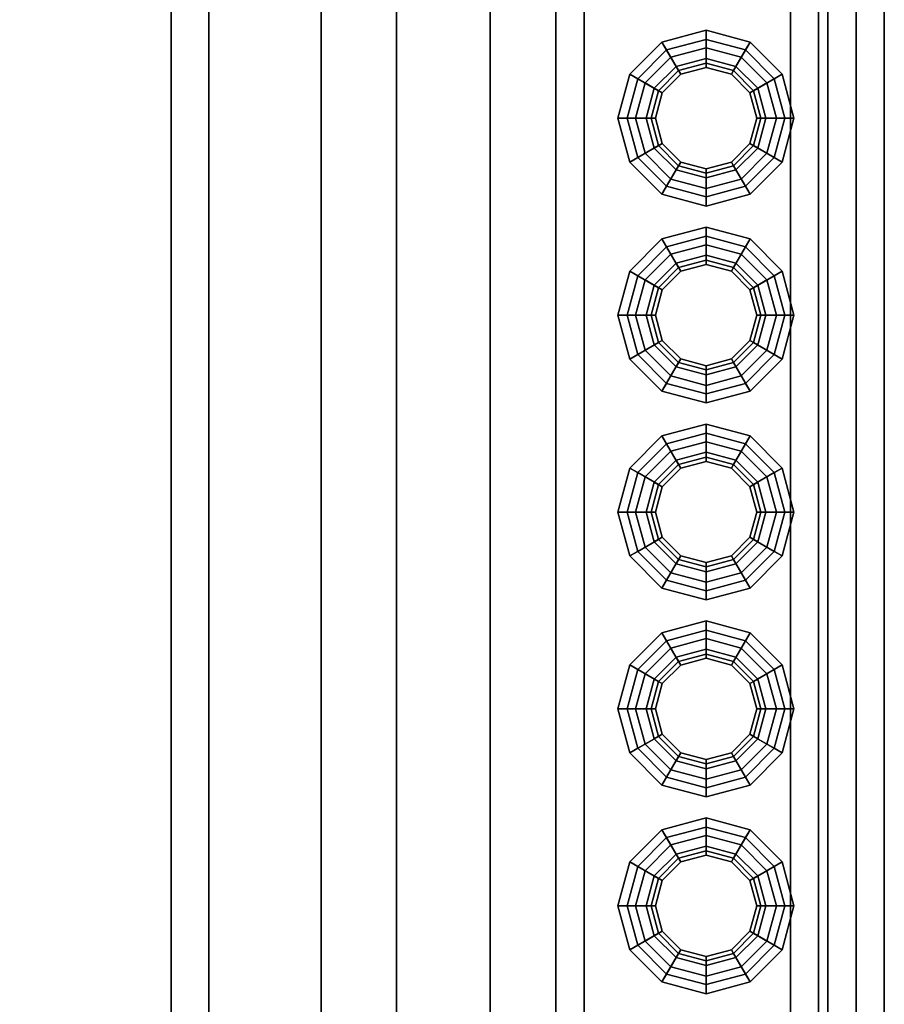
# Model space of a CAD drawing. Header units: metres. Extents: x -2 to 38, y -14 to 35.9.
# Tile 19 of 39: x 22.149 to 23.07, y 13.505 to 14.555. Entities that reach past the tile are written whole.
import ezdxf

# ---------------------------------------------------------------- set-up
doc = ezdxf.new("R2010")
doc.units = ezdxf.units.M
for name, color, linetype in [('GRANITE', 8, 'Continuous'), ('PLASTER', 8, 'Continuous'), ('SLATE', 8, 'Continuous'), ('STUCCO', 8, 'Continuous')]:
    doc.layers.add(name, color=color, linetype=linetype)

msp = doc.modelspace()

# ---------------------------------------------------------------- linework, layer by layer
at = {"layer": 'GRANITE'}
for points in [[(13, 12.1), (13, 15.4), (23, 15.4), (23, 12.1)], [(13, 12.1), (23, 12.1), (23, 15.4), (13, 15.4)]]:
    msp.add_lwpolyline(points, close=True, dxfattribs=at)
at = {"layer": 'PLASTER'}
for points in [[(13.45, 15.4), (22.55, 15.4), (22.55, 12.55), (13.45, 12.55)], [(13.69, 12.44), (13.69, 15.4), (22.31, 15.4), (22.31, 12.44)], [(13.69, 12.44), (22.31, 12.44), (22.31, 15.4), (13.69, 15.4)], [(22.55, 15.4), (18, 15.4), (18, 12.55), (22.55, 12.55)]]:
    msp.add_lwpolyline(points, close=True, dxfattribs=at)
at = {"layer": 'SLATE'}
for points in [[(18, 11.68), (23.07, 11.68), (23.07, 17), (18, 17)], [(23.07, 17), (18, 17), (18, 11.68), (23.07, 11.68)]]:
    msp.add_lwpolyline(points, close=True, dxfattribs=at)
at = {"layer": 'STUCCO'}
for points in [[(12.93, 11.68), (12.93, 15.4), (23.07, 15.4), (23.07, 11.68)], [(12.93, 11.68), (23.07, 11.68), (23.07, 15.4), (12.93, 15.4)], [(13.03, 11.78), (13.03, 15.4), (22.97, 15.4), (22.97, 11.78)], [(13.03, 11.78), (22.97, 11.78), (22.97, 15.4), (13.03, 15.4)], [(13.35, 12.1), (13.35, 15.4), (22.65, 15.4), (22.65, 12.1)], [(13.35, 12.1), (22.65, 12.1), (22.65, 15.4), (13.35, 15.4)], [(13.53, 12.28), (13.53, 15.4), (22.47, 15.4), (22.47, 12.28)], [(13.53, 12.28), (22.47, 12.28), (22.47, 15.4), (13.53, 15.4)], [(13.65, 12.4), (13.65, 15.4), (22.35, 15.4), (22.35, 12.4)], [(13.65, 12.4), (22.35, 12.4), (22.35, 15.4), (13.65, 15.4)], [(22.72, 12.15), (22.72, 15.35), (23.04, 15.35), (23.04, 12.15)], [(22.72, 12.15), (23.04, 12.15), (23.04, 15.35), (22.72, 15.35)], [(22.75, 12.15), (22.75, 15.35), (23.01, 15.35), (23.01, 12.15)], [(22.75, 12.15), (23.01, 12.15), (23.01, 15.35), (22.75, 15.35)], [(22.88, 14.5085), (22.8508, 14.5007), (22.8331, 14.5312), (22.88, 14.5437)], [(22.88, 14.5437), (22.8331, 14.5312), (22.838, 14.5228), (22.88, 14.534)], [(22.9093, 14.5007), (22.88, 14.5085), (22.88, 14.5437), (22.9269, 14.5312)], [(22.9269, 14.5312), (22.88, 14.5437), (22.88, 14.534), (22.922, 14.5228)], [(22.88, 14.534), (22.838, 14.5228), (22.8508, 14.5007), (22.88, 14.5085)], [(22.922, 14.5228), (22.88, 14.534), (22.88, 14.5085), (22.9093, 14.5007)], [(22.8508, 14.5007), (22.8293, 14.4793), (22.7988, 14.4969), (22.8331, 14.5312)], [(22.8331, 14.5312), (22.7988, 14.4969), (22.8072, 14.492), (22.838, 14.5228)], [(22.9449, 14.4125), (22.9175, 14.385), (22.88, 14.375), (22.8425, 14.385), (22.815, 14.4125), (22.805, 14.45), (22.815, 14.4875), (22.8425, 14.515), (22.88, 14.525), (22.9175, 14.515), (22.9449, 14.4875), (22.955, 14.45)], [(22.838, 14.5228), (22.8072, 14.492), (22.8293, 14.4793), (22.8508, 14.5007)], [(22.88, 14.525), (22.8425, 14.515), (22.8508, 14.5007), (22.88, 14.5085)], [(22.9175, 14.515), (22.88, 14.525), (22.88, 14.5085), (22.9093, 14.5007)], [(22.9307, 14.4793), (22.9093, 14.5007), (22.9269, 14.5312), (22.9612, 14.4969)], [(22.9528, 14.492), (22.922, 14.5228), (22.9093, 14.5007), (22.9307, 14.4793)], [(22.9612, 14.4969), (22.9269, 14.5312), (22.922, 14.5228), (22.9528, 14.492)], [(22.8425, 14.515), (22.815, 14.4875), (22.8293, 14.4793), (22.8508, 14.5007)], [(22.9438, 14.45), (22.9352, 14.4819), (22.9119, 14.5052), (22.88, 14.5137), (22.8481, 14.5052), (22.8248, 14.4819), (22.8163, 14.45), (22.8248, 14.4181), (22.8481, 14.3948), (22.88, 14.3863), (22.9119, 14.3948), (22.9352, 14.4181)], [(22.88, 14.504), (22.853, 14.4968), (22.8481, 14.5052), (22.88, 14.5137)], [(22.907, 14.4968), (22.88, 14.504), (22.88, 14.5137), (22.9119, 14.5052)], [(22.9449, 14.4875), (22.9175, 14.515), (22.9093, 14.5007), (22.9307, 14.4793)], [(22.853, 14.4968), (22.8332, 14.477), (22.8248, 14.4819), (22.8481, 14.5052)], [(22.8508, 14.5007), (22.8293, 14.4793), (22.8332, 14.477), (22.853, 14.4968)], [(22.88, 14.5085), (22.8508, 14.5007), (22.853, 14.4968), (22.88, 14.504)], [(22.9093, 14.5007), (22.88, 14.5085), (22.88, 14.504), (22.907, 14.4968)], [(22.9268, 14.477), (22.907, 14.4968), (22.9119, 14.5052), (22.9352, 14.4819)], [(22.9307, 14.4793), (22.9093, 14.5007), (22.907, 14.4968), (22.9268, 14.477)], [(22.8293, 14.4793), (22.8215, 14.45), (22.7862, 14.45), (22.7988, 14.4969)], [(22.7988, 14.4969), (22.7862, 14.45), (22.796, 14.45), (22.8072, 14.492)], [(22.8072, 14.492), (22.796, 14.45), (22.8215, 14.45), (22.8293, 14.4793)], [(22.9385, 14.45), (22.9307, 14.4793), (22.9612, 14.4969), (22.9737, 14.45)], [(22.964, 14.45), (22.9528, 14.492), (22.9307, 14.4793), (22.9385, 14.45)], [(22.9737, 14.45), (22.9612, 14.4969), (22.9528, 14.492), (22.964, 14.45)], [(22.815, 14.4875), (22.805, 14.45), (22.8215, 14.45), (22.8293, 14.4793)], [(22.8332, 14.477), (22.826, 14.45), (22.8163, 14.45), (22.8248, 14.4819)], [(22.934, 14.45), (22.9268, 14.477), (22.9352, 14.4819), (22.9438, 14.45)], [(22.955, 14.45), (22.9449, 14.4875), (22.9307, 14.4793), (22.9385, 14.45)], [(22.8293, 14.4793), (22.8215, 14.45), (22.826, 14.45), (22.8332, 14.477)], [(22.9385, 14.45), (22.9307, 14.4793), (22.9268, 14.477), (22.934, 14.45)], [(22.8215, 14.45), (22.8293, 14.4207), (22.7988, 14.4031), (22.7862, 14.45)], [(22.7862, 14.45), (22.7988, 14.4031), (22.8072, 14.408), (22.796, 14.45)], [(22.796, 14.45), (22.8072, 14.408), (22.8293, 14.4207), (22.8215, 14.45)], [(22.805, 14.45), (22.815, 14.4125), (22.8293, 14.4207), (22.8215, 14.45)], [(22.826, 14.45), (22.8332, 14.423), (22.8248, 14.4181), (22.8163, 14.45)], [(22.8215, 14.45), (22.8293, 14.4207), (22.8332, 14.423), (22.826, 14.45)], [(22.9307, 14.4207), (22.9385, 14.45), (22.934, 14.45), (22.9268, 14.423)], [(22.9268, 14.423), (22.934, 14.45), (22.9438, 14.45), (22.9352, 14.4181)], [(22.9449, 14.4125), (22.955, 14.45), (22.9385, 14.45), (22.9307, 14.4207)], [(22.9307, 14.4207), (22.9385, 14.45), (22.9737, 14.45), (22.9612, 14.4031)], [(22.9528, 14.408), (22.964, 14.45), (22.9385, 14.45), (22.9307, 14.4207)], [(22.9612, 14.4031), (22.9737, 14.45), (22.964, 14.45), (22.9528, 14.408)], [(22.8293, 14.4207), (22.8508, 14.3993), (22.8331, 14.3688), (22.7988, 14.4031)], [(22.8072, 14.408), (22.838, 14.3773), (22.8508, 14.3993), (22.8293, 14.4207)], [(22.815, 14.4125), (22.8425, 14.385), (22.8508, 14.3993), (22.8293, 14.4207)], [(22.8332, 14.423), (22.853, 14.4032), (22.8481, 14.3948), (22.8248, 14.4181)], [(22.8293, 14.4207), (22.8508, 14.3993), (22.853, 14.4032), (22.8332, 14.423)], [(22.9093, 14.3993), (22.9307, 14.4207), (22.9268, 14.423), (22.907, 14.4032)], [(22.907, 14.4032), (22.9268, 14.423), (22.9352, 14.4181), (22.9119, 14.3948)], [(22.9175, 14.385), (22.9449, 14.4125), (22.9307, 14.4207), (22.9093, 14.3993)], [(22.9093, 14.3993), (22.9307, 14.4207), (22.9612, 14.4031), (22.9269, 14.3688)], [(22.922, 14.3773), (22.9528, 14.408), (22.9307, 14.4207), (22.9093, 14.3993)], [(22.7988, 14.4031), (22.8331, 14.3688), (22.838, 14.3773), (22.8072, 14.408)], [(22.9269, 14.3688), (22.9612, 14.4031), (22.9528, 14.408), (22.922, 14.3773)], [(22.8508, 14.3993), (22.88, 14.3915), (22.88, 14.3562), (22.8331, 14.3688)], [(22.838, 14.3773), (22.88, 14.366), (22.88, 14.3915), (22.8508, 14.3993)], [(22.8425, 14.385), (22.88, 14.375), (22.88, 14.3915), (22.8508, 14.3993)], [(22.853, 14.4032), (22.88, 14.396), (22.88, 14.3863), (22.8481, 14.3948)], [(22.8508, 14.3993), (22.88, 14.3915), (22.88, 14.396), (22.853, 14.4032)], [(22.88, 14.3915), (22.9093, 14.3993), (22.907, 14.4032), (22.88, 14.396)], [(22.88, 14.396), (22.907, 14.4032), (22.9119, 14.3948), (22.88, 14.3863)], [(22.88, 14.375), (22.9175, 14.385), (22.9093, 14.3993), (22.88, 14.3915)], [(22.88, 14.3915), (22.9093, 14.3993), (22.9269, 14.3688), (22.88, 14.3562)], [(22.88, 14.366), (22.922, 14.3773), (22.9093, 14.3993), (22.88, 14.3915)], [(22.8331, 14.3688), (22.88, 14.3562), (22.88, 14.366), (22.838, 14.3773)], [(22.88, 14.3562), (22.9269, 14.3688), (22.922, 14.3773), (22.88, 14.366)], [(22.88, 14.2985), (22.8508, 14.2907), (22.8331, 14.3212), (22.88, 14.3338)], [(22.88, 14.3338), (22.8331, 14.3212), (22.838, 14.3127), (22.88, 14.324)], [(22.9093, 14.2907), (22.88, 14.2985), (22.88, 14.3338), (22.9269, 14.3212)], [(22.9269, 14.3212), (22.88, 14.3338), (22.88, 14.324), (22.922, 14.3127)], [(22.88, 14.324), (22.838, 14.3127), (22.8508, 14.2907), (22.88, 14.2985)], [(22.922, 14.3127), (22.88, 14.324), (22.88, 14.2985), (22.9093, 14.2907)], [(22.8508, 14.2907), (22.8293, 14.2692), (22.7988, 14.2869), (22.8331, 14.3212)], [(22.8331, 14.3212), (22.7988, 14.2869), (22.8072, 14.282), (22.838, 14.3127)], [(22.9449, 14.2025), (22.9175, 14.1751), (22.88, 14.165), (22.8425, 14.1751), (22.815, 14.2025), (22.805, 14.24), (22.815, 14.2775), (22.8425, 14.3049), (22.88, 14.315), (22.9175, 14.3049), (22.9449, 14.2775), (22.955, 14.24)], [(22.838, 14.3127), (22.8072, 14.282), (22.8293, 14.2692), (22.8508, 14.2907)], [(22.88, 14.315), (22.8425, 14.3049), (22.8508, 14.2907), (22.88, 14.2985)], [(22.9175, 14.3049), (22.88, 14.315), (22.88, 14.2985), (22.9093, 14.2907)], [(22.9307, 14.2692), (22.9093, 14.2907), (22.9269, 14.3212), (22.9612, 14.2869)], [(22.9528, 14.282), (22.922, 14.3127), (22.9093, 14.2907), (22.9307, 14.2692)], [(22.9612, 14.2869), (22.9269, 14.3212), (22.922, 14.3127), (22.9528, 14.282)], [(22.8425, 14.3049), (22.815, 14.2775), (22.8293, 14.2692), (22.8508, 14.2907)], [(22.9438, 14.24), (22.9352, 14.2719), (22.9119, 14.2952), (22.88, 14.3038), (22.8481, 14.2952), (22.8248, 14.2719), (22.8163, 14.24), (22.8248, 14.2081), (22.8481, 14.1848), (22.88, 14.1762), (22.9119, 14.1848), (22.9352, 14.2081)], [(22.88, 14.294), (22.853, 14.2868), (22.8481, 14.2952), (22.88, 14.3038)], [(22.907, 14.2868), (22.88, 14.294), (22.88, 14.3038), (22.9119, 14.2952)], [(22.9449, 14.2775), (22.9175, 14.3049), (22.9093, 14.2907), (22.9307, 14.2692)], [(22.853, 14.2868), (22.8332, 14.267), (22.8248, 14.2719), (22.8481, 14.2952)], [(22.8508, 14.2907), (22.8293, 14.2692), (22.8332, 14.267), (22.853, 14.2868)], [(22.88, 14.2985), (22.8508, 14.2907), (22.853, 14.2868), (22.88, 14.294)], [(22.9093, 14.2907), (22.88, 14.2985), (22.88, 14.294), (22.907, 14.2868)], [(22.9268, 14.267), (22.907, 14.2868), (22.9119, 14.2952), (22.9352, 14.2719)], [(22.9307, 14.2692), (22.9093, 14.2907), (22.907, 14.2868), (22.9268, 14.267)], [(22.8293, 14.2692), (22.8215, 14.24), (22.7862, 14.24), (22.7988, 14.2869)], [(22.7988, 14.2869), (22.7862, 14.24), (22.796, 14.24), (22.8072, 14.282)], [(22.8072, 14.282), (22.796, 14.24), (22.8215, 14.24), (22.8293, 14.2692)], [(22.9385, 14.24), (22.9307, 14.2692), (22.9612, 14.2869), (22.9737, 14.24)], [(22.964, 14.24), (22.9528, 14.282), (22.9307, 14.2692), (22.9385, 14.24)], [(22.9737, 14.24), (22.9612, 14.2869), (22.9528, 14.282), (22.964, 14.24)], [(22.815, 14.2775), (22.805, 14.24), (22.8215, 14.24), (22.8293, 14.2692)], [(22.8332, 14.267), (22.826, 14.24), (22.8163, 14.24), (22.8248, 14.2719)], [(22.934, 14.24), (22.9268, 14.267), (22.9352, 14.2719), (22.9438, 14.24)], [(22.955, 14.24), (22.9449, 14.2775), (22.9307, 14.2692), (22.9385, 14.24)], [(22.8293, 14.2692), (22.8215, 14.24), (22.826, 14.24), (22.8332, 14.267)], [(22.9385, 14.24), (22.9307, 14.2692), (22.9268, 14.267), (22.934, 14.24)], [(22.8215, 14.24), (22.8293, 14.2108), (22.7988, 14.1931), (22.7862, 14.24)], [(22.7862, 14.24), (22.7988, 14.1931), (22.8072, 14.198), (22.796, 14.24)], [(22.796, 14.24), (22.8072, 14.198), (22.8293, 14.2108), (22.8215, 14.24)], [(22.805, 14.24), (22.815, 14.2025), (22.8293, 14.2108), (22.8215, 14.24)], [(22.826, 14.24), (22.8332, 14.213), (22.8248, 14.2081), (22.8163, 14.24)], [(22.8215, 14.24), (22.8293, 14.2108), (22.8332, 14.213), (22.826, 14.24)], [(22.9307, 14.2108), (22.9385, 14.24), (22.934, 14.24), (22.9268, 14.213)], [(22.9268, 14.213), (22.934, 14.24), (22.9438, 14.24), (22.9352, 14.2081)], [(22.9449, 14.2025), (22.955, 14.24), (22.9385, 14.24), (22.9307, 14.2108)], [(22.9307, 14.2108), (22.9385, 14.24), (22.9737, 14.24), (22.9612, 14.1931)], [(22.9528, 14.198), (22.964, 14.24), (22.9385, 14.24), (22.9307, 14.2108)], [(22.9612, 14.1931), (22.9737, 14.24), (22.964, 14.24), (22.9528, 14.198)], [(22.8293, 14.2108), (22.8508, 14.1893), (22.8331, 14.1588), (22.7988, 14.1931)], [(22.8072, 14.198), (22.838, 14.1672), (22.8508, 14.1893), (22.8293, 14.2108)], [(22.815, 14.2025), (22.8425, 14.1751), (22.8508, 14.1893), (22.8293, 14.2108)], [(22.8332, 14.213), (22.853, 14.1932), (22.8481, 14.1848), (22.8248, 14.2081)], [(22.8293, 14.2108), (22.8508, 14.1893), (22.853, 14.1932), (22.8332, 14.213)], [(22.9093, 14.1893), (22.9307, 14.2108), (22.9268, 14.213), (22.907, 14.1932)], [(22.907, 14.1932), (22.9268, 14.213), (22.9352, 14.2081), (22.9119, 14.1848)], [(22.9175, 14.1751), (22.9449, 14.2025), (22.9307, 14.2108), (22.9093, 14.1893)], [(22.9093, 14.1893), (22.9307, 14.2108), (22.9612, 14.1931), (22.9269, 14.1588)], [(22.922, 14.1672), (22.9528, 14.198), (22.9307, 14.2108), (22.9093, 14.1893)], [(22.7988, 14.1931), (22.8331, 14.1588), (22.838, 14.1672), (22.8072, 14.198)], [(22.9269, 14.1588), (22.9612, 14.1931), (22.9528, 14.198), (22.922, 14.1672)], [(22.8508, 14.1893), (22.88, 14.1815), (22.88, 14.1463), (22.8331, 14.1588)], [(22.838, 14.1672), (22.88, 14.156), (22.88, 14.1815), (22.8508, 14.1893)], [(22.8425, 14.1751), (22.88, 14.165), (22.88, 14.1815), (22.8508, 14.1893)], [(22.853, 14.1932), (22.88, 14.186), (22.88, 14.1762), (22.8481, 14.1848)], [(22.8508, 14.1893), (22.88, 14.1815), (22.88, 14.186), (22.853, 14.1932)], [(22.88, 14.1815), (22.9093, 14.1893), (22.907, 14.1932), (22.88, 14.186)], [(22.88, 14.186), (22.907, 14.1932), (22.9119, 14.1848), (22.88, 14.1762)], [(22.88, 14.165), (22.9175, 14.1751), (22.9093, 14.1893), (22.88, 14.1815)], [(22.88, 14.1815), (22.9093, 14.1893), (22.9269, 14.1588), (22.88, 14.1463)], [(22.88, 14.156), (22.922, 14.1672), (22.9093, 14.1893), (22.88, 14.1815)], [(22.8331, 14.1588), (22.88, 14.1463), (22.88, 14.156), (22.838, 14.1672)], [(22.88, 14.1463), (22.9269, 14.1588), (22.922, 14.1672), (22.88, 14.156)], [(22.88, 14.0885), (22.8508, 14.0807), (22.8331, 14.1112), (22.88, 14.1237)], [(22.88, 14.1237), (22.8331, 14.1112), (22.838, 14.1028), (22.88, 14.114)], [(22.9093, 14.0807), (22.88, 14.0885), (22.88, 14.1237), (22.9269, 14.1112)], [(22.9269, 14.1112), (22.88, 14.1237), (22.88, 14.114), (22.922, 14.1028)], [(22.88, 14.114), (22.838, 14.1028), (22.8508, 14.0807), (22.88, 14.0885)], [(22.922, 14.1028), (22.88, 14.114), (22.88, 14.0885), (22.9093, 14.0807)], [(22.8508, 14.0807), (22.8293, 14.0593), (22.7988, 14.0769), (22.8331, 14.1112)], [(22.8331, 14.1112), (22.7988, 14.0769), (22.8072, 14.072), (22.838, 14.1028)], [(22.9449, 13.9925), (22.9175, 13.965), (22.88, 13.955), (22.8425, 13.965), (22.815, 13.9925), (22.805, 14.03), (22.815, 14.0675), (22.8425, 14.095), (22.88, 14.105), (22.9175, 14.095), (22.9449, 14.0675), (22.955, 14.03)], [(22.838, 14.1028), (22.8072, 14.072), (22.8293, 14.0593), (22.8508, 14.0807)], [(22.88, 14.105), (22.8425, 14.095), (22.8508, 14.0807), (22.88, 14.0885)], [(22.9175, 14.095), (22.88, 14.105), (22.88, 14.0885), (22.9093, 14.0807)], [(22.9307, 14.0593), (22.9093, 14.0807), (22.9269, 14.1112), (22.9612, 14.0769)], [(22.9528, 14.072), (22.922, 14.1028), (22.9093, 14.0807), (22.9307, 14.0593)], [(22.9612, 14.0769), (22.9269, 14.1112), (22.922, 14.1028), (22.9528, 14.072)], [(22.8425, 14.095), (22.815, 14.0675), (22.8293, 14.0593), (22.8508, 14.0807)], [(22.9438, 14.03), (22.9352, 14.0619), (22.9119, 14.0852), (22.88, 14.0938), (22.8481, 14.0852), (22.8248, 14.0619), (22.8163, 14.03), (22.8248, 13.9981), (22.8481, 13.9748), (22.88, 13.9663), (22.9119, 13.9748), (22.9352, 13.9981)], [(22.88, 14.084), (22.853, 14.0768), (22.8481, 14.0852), (22.88, 14.0938)], [(22.907, 14.0768), (22.88, 14.084), (22.88, 14.0938), (22.9119, 14.0852)], [(22.9449, 14.0675), (22.9175, 14.095), (22.9093, 14.0807), (22.9307, 14.0593)], [(22.853, 14.0768), (22.8332, 14.057), (22.8248, 14.0619), (22.8481, 14.0852)], [(22.8508, 14.0807), (22.8293, 14.0593), (22.8332, 14.057), (22.853, 14.0768)], [(22.88, 14.0885), (22.8508, 14.0807), (22.853, 14.0768), (22.88, 14.084)], [(22.9093, 14.0807), (22.88, 14.0885), (22.88, 14.084), (22.907, 14.0768)], [(22.9268, 14.057), (22.907, 14.0768), (22.9119, 14.0852), (22.9352, 14.0619)], [(22.9307, 14.0593), (22.9093, 14.0807), (22.907, 14.0768), (22.9268, 14.057)], [(22.8293, 14.0593), (22.8215, 14.03), (22.7862, 14.03), (22.7988, 14.0769)], [(22.7988, 14.0769), (22.7862, 14.03), (22.796, 14.03), (22.8072, 14.072)], [(22.8072, 14.072), (22.796, 14.03), (22.8215, 14.03), (22.8293, 14.0593)], [(22.9385, 14.03), (22.9307, 14.0593), (22.9612, 14.0769), (22.9737, 14.03)], [(22.964, 14.03), (22.9528, 14.072), (22.9307, 14.0593), (22.9385, 14.03)], [(22.9737, 14.03), (22.9612, 14.0769), (22.9528, 14.072), (22.964, 14.03)], [(22.815, 14.0675), (22.805, 14.03), (22.8215, 14.03), (22.8293, 14.0593)], [(22.8332, 14.057), (22.826, 14.03), (22.8163, 14.03), (22.8248, 14.0619)], [(22.934, 14.03), (22.9268, 14.057), (22.9352, 14.0619), (22.9438, 14.03)], [(22.955, 14.03), (22.9449, 14.0675), (22.9307, 14.0593), (22.9385, 14.03)], [(22.8293, 14.0593), (22.8215, 14.03), (22.826, 14.03), (22.8332, 14.057)], [(22.9385, 14.03), (22.9307, 14.0593), (22.9268, 14.057), (22.934, 14.03)], [(22.8215, 14.03), (22.8293, 14.0008), (22.7988, 13.9831), (22.7862, 14.03)], [(22.7862, 14.03), (22.7988, 13.9831), (22.8072, 13.988), (22.796, 14.03)], [(22.796, 14.03), (22.8072, 13.988), (22.8293, 14.0008), (22.8215, 14.03)], [(22.805, 14.03), (22.815, 13.9925), (22.8293, 14.0008), (22.8215, 14.03)], [(22.826, 14.03), (22.8332, 14.003), (22.8248, 13.9981), (22.8163, 14.03)], [(22.8215, 14.03), (22.8293, 14.0008), (22.8332, 14.003), (22.826, 14.03)], [(22.9307, 14.0008), (22.9385, 14.03), (22.934, 14.03), (22.9268, 14.003)], [(22.9268, 14.003), (22.934, 14.03), (22.9438, 14.03), (22.9352, 13.9981)], [(22.9449, 13.9925), (22.955, 14.03), (22.9385, 14.03), (22.9307, 14.0008)], [(22.9307, 14.0008), (22.9385, 14.03), (22.9737, 14.03), (22.9612, 13.9831)], [(22.9528, 13.988), (22.964, 14.03), (22.9385, 14.03), (22.9307, 14.0008)], [(22.9612, 13.9831), (22.9737, 14.03), (22.964, 14.03), (22.9528, 13.988)], [(22.8293, 14.0008), (22.8508, 13.9793), (22.8331, 13.9488), (22.7988, 13.9831)], [(22.8072, 13.988), (22.838, 13.9573), (22.8508, 13.9793), (22.8293, 14.0008)], [(22.815, 13.9925), (22.8425, 13.965), (22.8508, 13.9793), (22.8293, 14.0008)], [(22.8332, 14.003), (22.853, 13.9832), (22.8481, 13.9748), (22.8248, 13.9981)], [(22.8293, 14.0008), (22.8508, 13.9793), (22.853, 13.9832), (22.8332, 14.003)], [(22.9093, 13.9793), (22.9307, 14.0008), (22.9268, 14.003), (22.907, 13.9832)], [(22.907, 13.9832), (22.9268, 14.003), (22.9352, 13.9981), (22.9119, 13.9748)], [(22.9175, 13.965), (22.9449, 13.9925), (22.9307, 14.0008), (22.9093, 13.9793)], [(22.9093, 13.9793), (22.9307, 14.0008), (22.9612, 13.9831), (22.9269, 13.9488)], [(22.922, 13.9573), (22.9528, 13.988), (22.9307, 14.0008), (22.9093, 13.9793)], [(22.7988, 13.9831), (22.8331, 13.9488), (22.838, 13.9573), (22.8072, 13.988)], [(22.9269, 13.9488), (22.9612, 13.9831), (22.9528, 13.988), (22.922, 13.9573)], [(22.8508, 13.9793), (22.88, 13.9715), (22.88, 13.9362), (22.8331, 13.9488)], [(22.838, 13.9573), (22.88, 13.946), (22.88, 13.9715), (22.8508, 13.9793)], [(22.8425, 13.965), (22.88, 13.955), (22.88, 13.9715), (22.8508, 13.9793)], [(22.853, 13.9832), (22.88, 13.976), (22.88, 13.9663), (22.8481, 13.9748)], [(22.8508, 13.9793), (22.88, 13.9715), (22.88, 13.976), (22.853, 13.9832)], [(22.88, 13.9715), (22.9093, 13.9793), (22.907, 13.9832), (22.88, 13.976)], [(22.88, 13.976), (22.907, 13.9832), (22.9119, 13.9748), (22.88, 13.9663)], [(22.88, 13.955), (22.9175, 13.965), (22.9093, 13.9793), (22.88, 13.9715)], [(22.88, 13.9715), (22.9093, 13.9793), (22.9269, 13.9488), (22.88, 13.9362)], [(22.88, 13.946), (22.922, 13.9573), (22.9093, 13.9793), (22.88, 13.9715)], [(22.8331, 13.9488), (22.88, 13.9362), (22.88, 13.946), (22.838, 13.9573)], [(22.88, 13.9362), (22.9269, 13.9488), (22.922, 13.9573), (22.88, 13.946)], [(22.88, 13.8785), (22.8508, 13.8707), (22.8331, 13.9012), (22.88, 13.9138)], [(22.88, 13.9138), (22.8331, 13.9012), (22.838, 13.8927), (22.88, 13.904)], [(22.9093, 13.8707), (22.88, 13.8785), (22.88, 13.9138), (22.9269, 13.9012)], [(22.9269, 13.9012), (22.88, 13.9138), (22.88, 13.904), (22.922, 13.8927)], [(22.88, 13.904), (22.838, 13.8927), (22.8508, 13.8707), (22.88, 13.8785)], [(22.922, 13.8927), (22.88, 13.904), (22.88, 13.8785), (22.9093, 13.8707)], [(22.8508, 13.8707), (22.8293, 13.8492), (22.7988, 13.8669), (22.8331, 13.9012)], [(22.8331, 13.9012), (22.7988, 13.8669), (22.8072, 13.862), (22.838, 13.8927)], [(22.9449, 13.7825), (22.9175, 13.7551), (22.88, 13.745), (22.8425, 13.7551), (22.815, 13.7825), (22.805, 13.82), (22.815, 13.8575), (22.8425, 13.8849), (22.88, 13.895), (22.9175, 13.8849), (22.9449, 13.8575), (22.955, 13.82)], [(22.838, 13.8927), (22.8072, 13.862), (22.8293, 13.8492), (22.8508, 13.8707)], [(22.88, 13.895), (22.8425, 13.8849), (22.8508, 13.8707), (22.88, 13.8785)], [(22.9175, 13.8849), (22.88, 13.895), (22.88, 13.8785), (22.9093, 13.8707)], [(22.9307, 13.8492), (22.9093, 13.8707), (22.9269, 13.9012), (22.9612, 13.8669)], [(22.9528, 13.862), (22.922, 13.8927), (22.9093, 13.8707), (22.9307, 13.8492)], [(22.9612, 13.8669), (22.9269, 13.9012), (22.922, 13.8927), (22.9528, 13.862)], [(22.8425, 13.8849), (22.815, 13.8575), (22.8293, 13.8492), (22.8508, 13.8707)], [(22.9438, 13.82), (22.9352, 13.8519), (22.9119, 13.8752), (22.88, 13.8837), (22.8481, 13.8752), (22.8248, 13.8519), (22.8163, 13.82), (22.8248, 13.7881), (22.8481, 13.7648), (22.88, 13.7562), (22.9119, 13.7648), (22.9352, 13.7881)], [(22.88, 13.874), (22.853, 13.8668), (22.8481, 13.8752), (22.88, 13.8837)], [(22.907, 13.8668), (22.88, 13.874), (22.88, 13.8837), (22.9119, 13.8752)], [(22.9449, 13.8575), (22.9175, 13.8849), (22.9093, 13.8707), (22.9307, 13.8492)], [(22.853, 13.8668), (22.8332, 13.847), (22.8248, 13.8519), (22.8481, 13.8752)], [(22.8508, 13.8707), (22.8293, 13.8492), (22.8332, 13.847), (22.853, 13.8668)], [(22.88, 13.8785), (22.8508, 13.8707), (22.853, 13.8668), (22.88, 13.874)], [(22.9093, 13.8707), (22.88, 13.8785), (22.88, 13.874), (22.907, 13.8668)], [(22.9268, 13.847), (22.907, 13.8668), (22.9119, 13.8752), (22.9352, 13.8519)], [(22.9307, 13.8492), (22.9093, 13.8707), (22.907, 13.8668), (22.9268, 13.847)], [(22.8293, 13.8492), (22.8215, 13.82), (22.7862, 13.82), (22.7988, 13.8669)], [(22.7988, 13.8669), (22.7862, 13.82), (22.796, 13.82), (22.8072, 13.862)], [(22.8072, 13.862), (22.796, 13.82), (22.8215, 13.82), (22.8293, 13.8492)], [(22.9385, 13.82), (22.9307, 13.8492), (22.9612, 13.8669), (22.9737, 13.82)], [(22.964, 13.82), (22.9528, 13.862), (22.9307, 13.8492), (22.9385, 13.82)], [(22.9737, 13.82), (22.9612, 13.8669), (22.9528, 13.862), (22.964, 13.82)], [(22.815, 13.8575), (22.805, 13.82), (22.8215, 13.82), (22.8293, 13.8492)], [(22.8332, 13.847), (22.826, 13.82), (22.8163, 13.82), (22.8248, 13.8519)], [(22.934, 13.82), (22.9268, 13.847), (22.9352, 13.8519), (22.9438, 13.82)], [(22.955, 13.82), (22.9449, 13.8575), (22.9307, 13.8492), (22.9385, 13.82)], [(22.8293, 13.8492), (22.8215, 13.82), (22.826, 13.82), (22.8332, 13.847)], [(22.9385, 13.82), (22.9307, 13.8492), (22.9268, 13.847), (22.934, 13.82)], [(22.8215, 13.82), (22.8293, 13.7907), (22.7988, 13.7731), (22.7862, 13.82)], [(22.7862, 13.82), (22.7988, 13.7731), (22.8072, 13.778), (22.796, 13.82)], [(22.796, 13.82), (22.8072, 13.778), (22.8293, 13.7907), (22.8215, 13.82)], [(22.805, 13.82), (22.815, 13.7825), (22.8293, 13.7907), (22.8215, 13.82)], [(22.826, 13.82), (22.8332, 13.793), (22.8248, 13.7881), (22.8163, 13.82)], [(22.8215, 13.82), (22.8293, 13.7907), (22.8332, 13.793), (22.826, 13.82)], [(22.9307, 13.7907), (22.9385, 13.82), (22.934, 13.82), (22.9268, 13.793)], [(22.9268, 13.793), (22.934, 13.82), (22.9438, 13.82), (22.9352, 13.7881)], [(22.9449, 13.7825), (22.955, 13.82), (22.9385, 13.82), (22.9307, 13.7907)], [(22.9307, 13.7907), (22.9385, 13.82), (22.9737, 13.82), (22.9612, 13.7731)], [(22.9528, 13.778), (22.964, 13.82), (22.9385, 13.82), (22.9307, 13.7907)], [(22.9612, 13.7731), (22.9737, 13.82), (22.964, 13.82), (22.9528, 13.778)], [(22.8293, 13.7907), (22.8508, 13.7693), (22.8331, 13.7388), (22.7988, 13.7731)], [(22.8072, 13.778), (22.838, 13.7472), (22.8508, 13.7693), (22.8293, 13.7907)], [(22.815, 13.7825), (22.8425, 13.7551), (22.8508, 13.7693), (22.8293, 13.7907)], [(22.8332, 13.793), (22.853, 13.7732), (22.8481, 13.7648), (22.8248, 13.7881)], [(22.8293, 13.7907), (22.8508, 13.7693), (22.853, 13.7732), (22.8332, 13.793)], [(22.9093, 13.7693), (22.9307, 13.7907), (22.9268, 13.793), (22.907, 13.7732)], [(22.907, 13.7732), (22.9268, 13.793), (22.9352, 13.7881), (22.9119, 13.7648)], [(22.9175, 13.7551), (22.9449, 13.7825), (22.9307, 13.7907), (22.9093, 13.7693)], [(22.9093, 13.7693), (22.9307, 13.7907), (22.9612, 13.7731), (22.9269, 13.7388)], [(22.922, 13.7472), (22.9528, 13.778), (22.9307, 13.7907), (22.9093, 13.7693)], [(22.7988, 13.7731), (22.8331, 13.7388), (22.838, 13.7472), (22.8072, 13.778)], [(22.9269, 13.7388), (22.9612, 13.7731), (22.9528, 13.778), (22.922, 13.7472)], [(22.8508, 13.7693), (22.88, 13.7615), (22.88, 13.7263), (22.8331, 13.7388)], [(22.838, 13.7472), (22.88, 13.736), (22.88, 13.7615), (22.8508, 13.7693)], [(22.8425, 13.7551), (22.88, 13.745), (22.88, 13.7615), (22.8508, 13.7693)], [(22.853, 13.7732), (22.88, 13.766), (22.88, 13.7562), (22.8481, 13.7648)], [(22.8508, 13.7693), (22.88, 13.7615), (22.88, 13.766), (22.853, 13.7732)], [(22.88, 13.7615), (22.9093, 13.7693), (22.907, 13.7732), (22.88, 13.766)], [(22.88, 13.766), (22.907, 13.7732), (22.9119, 13.7648), (22.88, 13.7562)], [(22.88, 13.745), (22.9175, 13.7551), (22.9093, 13.7693), (22.88, 13.7615)], [(22.88, 13.7615), (22.9093, 13.7693), (22.9269, 13.7388), (22.88, 13.7263)], [(22.88, 13.736), (22.922, 13.7472), (22.9093, 13.7693), (22.88, 13.7615)], [(22.8331, 13.7388), (22.88, 13.7263), (22.88, 13.736), (22.838, 13.7472)], [(22.88, 13.7263), (22.9269, 13.7388), (22.922, 13.7472), (22.88, 13.736)], [(22.88, 13.6685), (22.8508, 13.6607), (22.8331, 13.6912), (22.88, 13.7037)], [(22.88, 13.7037), (22.8331, 13.6912), (22.838, 13.6828), (22.88, 13.694)], [(22.9093, 13.6607), (22.88, 13.6685), (22.88, 13.7037), (22.9269, 13.6912)], [(22.9269, 13.6912), (22.88, 13.7037), (22.88, 13.694), (22.922, 13.6828)], [(22.88, 13.694), (22.838, 13.6828), (22.8508, 13.6607), (22.88, 13.6685)], [(22.922, 13.6828), (22.88, 13.694), (22.88, 13.6685), (22.9093, 13.6607)], [(22.8508, 13.6607), (22.8293, 13.6393), (22.7988, 13.6569), (22.8331, 13.6912)], [(22.8331, 13.6912), (22.7988, 13.6569), (22.8072, 13.652), (22.838, 13.6828)], [(22.9449, 13.5725), (22.9175, 13.545), (22.88, 13.535), (22.8425, 13.545), (22.815, 13.5725), (22.805, 13.61), (22.815, 13.6475), (22.8425, 13.675), (22.88, 13.685), (22.9175, 13.675), (22.9449, 13.6475), (22.955, 13.61)], [(22.838, 13.6828), (22.8072, 13.652), (22.8293, 13.6393), (22.8508, 13.6607)], [(22.88, 13.685), (22.8425, 13.675), (22.8508, 13.6607), (22.88, 13.6685)], [(22.9175, 13.675), (22.88, 13.685), (22.88, 13.6685), (22.9093, 13.6607)], [(22.9307, 13.6393), (22.9093, 13.6607), (22.9269, 13.6912), (22.9612, 13.6569)], [(22.9528, 13.652), (22.922, 13.6828), (22.9093, 13.6607), (22.9307, 13.6393)], [(22.9612, 13.6569), (22.9269, 13.6912), (22.922, 13.6828), (22.9528, 13.652)], [(22.8425, 13.675), (22.815, 13.6475), (22.8293, 13.6393), (22.8508, 13.6607)], [(22.9438, 13.61), (22.9352, 13.6419), (22.9119, 13.6652), (22.88, 13.6738), (22.8481, 13.6652), (22.8248, 13.6419), (22.8163, 13.61), (22.8248, 13.5781), (22.8481, 13.5548), (22.88, 13.5463), (22.9119, 13.5548), (22.9352, 13.5781)], [(22.88, 13.664), (22.853, 13.6568), (22.8481, 13.6652), (22.88, 13.6738)], [(22.907, 13.6568), (22.88, 13.664), (22.88, 13.6738), (22.9119, 13.6652)], [(22.9449, 13.6475), (22.9175, 13.675), (22.9093, 13.6607), (22.9307, 13.6393)], [(22.853, 13.6568), (22.8332, 13.637), (22.8248, 13.6419), (22.8481, 13.6652)], [(22.8508, 13.6607), (22.8293, 13.6393), (22.8332, 13.637), (22.853, 13.6568)], [(22.88, 13.6685), (22.8508, 13.6607), (22.853, 13.6568), (22.88, 13.664)], [(22.9093, 13.6607), (22.88, 13.6685), (22.88, 13.664), (22.907, 13.6568)], [(22.9268, 13.637), (22.907, 13.6568), (22.9119, 13.6652), (22.9352, 13.6419)], [(22.9307, 13.6393), (22.9093, 13.6607), (22.907, 13.6568), (22.9268, 13.637)], [(22.8293, 13.6393), (22.8215, 13.61), (22.7862, 13.61), (22.7988, 13.6569)], [(22.7988, 13.6569), (22.7862, 13.61), (22.796, 13.61), (22.8072, 13.652)], [(22.8072, 13.652), (22.796, 13.61), (22.8215, 13.61), (22.8293, 13.6393)], [(22.9385, 13.61), (22.9307, 13.6393), (22.9612, 13.6569), (22.9737, 13.61)], [(22.964, 13.61), (22.9528, 13.652), (22.9307, 13.6393), (22.9385, 13.61)], [(22.9737, 13.61), (22.9612, 13.6569), (22.9528, 13.652), (22.964, 13.61)], [(22.815, 13.6475), (22.805, 13.61), (22.8215, 13.61), (22.8293, 13.6393)], [(22.8332, 13.637), (22.826, 13.61), (22.8163, 13.61), (22.8248, 13.6419)], [(22.934, 13.61), (22.9268, 13.637), (22.9352, 13.6419), (22.9438, 13.61)], [(22.955, 13.61), (22.9449, 13.6475), (22.9307, 13.6393), (22.9385, 13.61)], [(22.8293, 13.6393), (22.8215, 13.61), (22.826, 13.61), (22.8332, 13.637)], [(22.9385, 13.61), (22.9307, 13.6393), (22.9268, 13.637), (22.934, 13.61)], [(22.8215, 13.61), (22.8293, 13.5808), (22.7988, 13.5631), (22.7862, 13.61)], [(22.7862, 13.61), (22.7988, 13.5631), (22.8072, 13.568), (22.796, 13.61)], [(22.796, 13.61), (22.8072, 13.568), (22.8293, 13.5808), (22.8215, 13.61)], [(22.805, 13.61), (22.815, 13.5725), (22.8293, 13.5808), (22.8215, 13.61)], [(22.826, 13.61), (22.8332, 13.583), (22.8248, 13.5781), (22.8163, 13.61)], [(22.8215, 13.61), (22.8293, 13.5808), (22.8332, 13.583), (22.826, 13.61)], [(22.9307, 13.5808), (22.9385, 13.61), (22.934, 13.61), (22.9268, 13.583)], [(22.9268, 13.583), (22.934, 13.61), (22.9438, 13.61), (22.9352, 13.5781)], [(22.9449, 13.5725), (22.955, 13.61), (22.9385, 13.61), (22.9307, 13.5808)], [(22.9307, 13.5808), (22.9385, 13.61), (22.9737, 13.61), (22.9612, 13.5631)], [(22.9528, 13.568), (22.964, 13.61), (22.9385, 13.61), (22.9307, 13.5808)], [(22.9612, 13.5631), (22.9737, 13.61), (22.964, 13.61), (22.9528, 13.568)], [(22.8293, 13.5808), (22.8508, 13.5593), (22.8331, 13.5288), (22.7988, 13.5631)], [(22.8072, 13.568), (22.838, 13.5373), (22.8508, 13.5593), (22.8293, 13.5808)], [(22.815, 13.5725), (22.8425, 13.545), (22.8508, 13.5593), (22.8293, 13.5808)], [(22.8332, 13.583), (22.853, 13.5632), (22.8481, 13.5548), (22.8248, 13.5781)], [(22.8293, 13.5808), (22.8508, 13.5593), (22.853, 13.5632), (22.8332, 13.583)], [(22.9093, 13.5593), (22.9307, 13.5808), (22.9268, 13.583), (22.907, 13.5632)], [(22.907, 13.5632), (22.9268, 13.583), (22.9352, 13.5781), (22.9119, 13.5548)], [(22.9175, 13.545), (22.9449, 13.5725), (22.9307, 13.5808), (22.9093, 13.5593)], [(22.9093, 13.5593), (22.9307, 13.5808), (22.9612, 13.5631), (22.9269, 13.5288)], [(22.922, 13.5373), (22.9528, 13.568), (22.9307, 13.5808), (22.9093, 13.5593)], [(22.7988, 13.5631), (22.8331, 13.5288), (22.838, 13.5373), (22.8072, 13.568)], [(22.9269, 13.5288), (22.9612, 13.5631), (22.9528, 13.568), (22.922, 13.5373)], [(22.8508, 13.5593), (22.88, 13.5515), (22.88, 13.5162), (22.8331, 13.5288)], [(22.838, 13.5373), (22.88, 13.526), (22.88, 13.5515), (22.8508, 13.5593)], [(22.8425, 13.545), (22.88, 13.535), (22.88, 13.5515), (22.8508, 13.5593)], [(22.853, 13.5632), (22.88, 13.556), (22.88, 13.5463), (22.8481, 13.5548)], [(22.8508, 13.5593), (22.88, 13.5515), (22.88, 13.556), (22.853, 13.5632)], [(22.88, 13.5515), (22.9093, 13.5593), (22.907, 13.5632), (22.88, 13.556)], [(22.88, 13.556), (22.907, 13.5632), (22.9119, 13.5548), (22.88, 13.5463)], [(22.88, 13.535), (22.9175, 13.545), (22.9093, 13.5593), (22.88, 13.5515)], [(22.88, 13.5515), (22.9093, 13.5593), (22.9269, 13.5288), (22.88, 13.5162)], [(22.88, 13.526), (22.922, 13.5373), (22.9093, 13.5593), (22.88, 13.5515)], [(22.8331, 13.5288), (22.88, 13.5162), (22.88, 13.526), (22.838, 13.5373)], [(22.88, 13.5162), (22.9269, 13.5288), (22.922, 13.5373), (22.88, 13.526)]]:
    msp.add_lwpolyline(points, close=True, dxfattribs=at)

doc.saveas('drawing.dxf')
